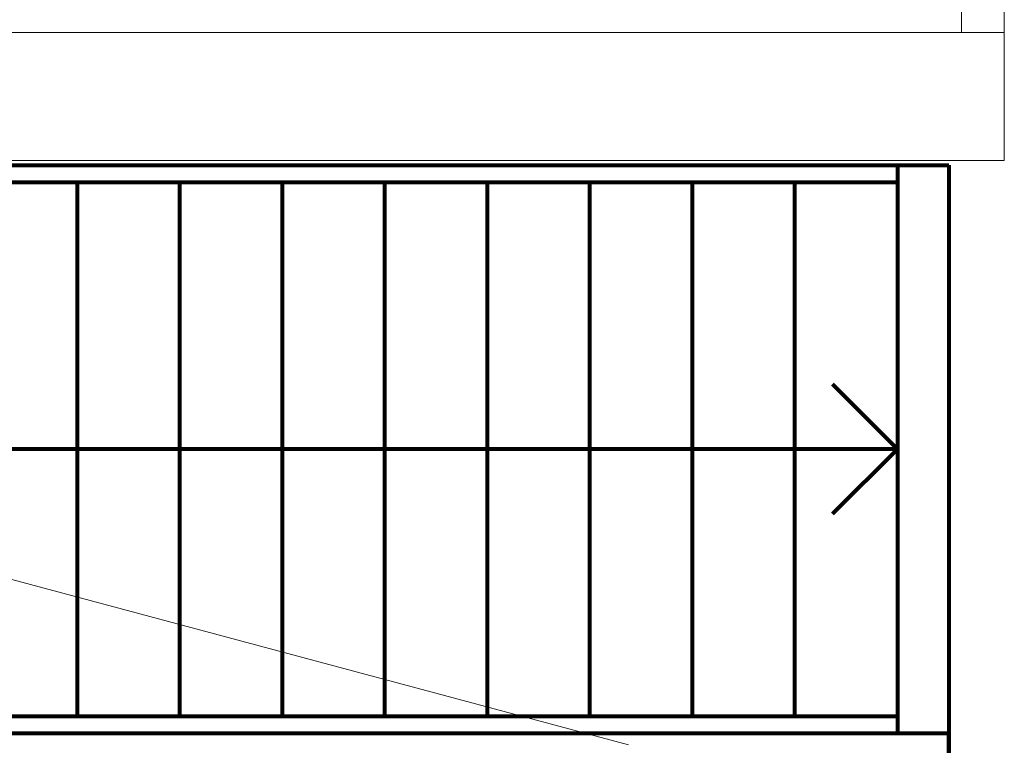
# Model space of a CAD drawing. Header units: millimetres. Extents: x -90830 to 24172, y -102460 to 73669.
# Tile 46 of 198: x -52546 to -50241, y 16052 to 17751. Entities that reach past the tile are written whole.
import ezdxf

# ---------------------------------------------------------------- set-up
doc = ezdxf.new("R2010")
doc.units = ezdxf.units.MM
for name, color, linetype, lineweight in [('Algemeen', 253, 'Continuous', 9), ('Algemeen01', 253, 'Continuous', 80), ('Standard', 253, 'Continuous', 9)]:
    doc.layers.add(name, color=color, linetype=linetype, lineweight=lineweight)

msp = doc.modelspace()

# ---------------------------------------------------------------- linework, layer by layer
at = {"layer": 'Algemeen'}
msp.add_line((-55039.8, 17103.5), (-51120.9, 16053.5), dxfattribs=at)
at = {"layer": 'Algemeen01'}
for p, q in [((-53813.6, 17410.8), (-50371, 17410.8)), ((-50491, 17410.8), (-50491, 16080.8)), ((-50371, 17410.8), (-50371, 16020.8)), ((-53802.9, 17370.8), (-50491, 17370.8)), ((-52411, 16120.8), (-52411, 17370.8)), ((-52171, 16120.8), (-52171, 17370.8)), ((-51931, 16120.8), (-51931, 17370.8)), ((-51691, 16120.8), (-51691, 17370.8)), ((-51451, 16120.8), (-51451, 17370.8)), ((-51211, 16120.8), (-51211, 17370.8)), ((-50971, 16120.8), (-50971, 17370.8)), ((-50731, 16120.8), (-50731, 17370.8)), ((-50491, 16745.8), (-50643, 16897.8)), ((-50491, 16745.8), (-53635.4, 16745.8)), ((-50491, 16745.8), (-50643, 16593.9)), ((-53467.9, 16120.8), (-50491, 16120.8)), ((-53457.2, 16080.8), (-50371, 16080.8)), ((-53457.2, 16080.8), (-52051, 16080.8)), ((-53457.2, 16080.8), (-52051, 16080.8)), ((-50371, 16020.8), (-50371, 16080.8))]:
    msp.add_line(p, q, dxfattribs=at)
at = {"layer": 'Standard'}
for p, q in [((-50340.9, 19531.5), (-50340.9, 17721.5)), ((-50240.9, 17721.5), (-50240.9, 19531.5)), ((-50240.9, 17721.5), (-55610.9, 17721.5)), ((-50340.9, 17721.5), (-50240.9, 17721.5)), ((-50240.9, 17421.5), (-50240.9, 17721.5)), ((-55610.9, 17421.5), (-50240.9, 17421.5))]:
    msp.add_line(p, q, dxfattribs=at)

doc.saveas('drawing.dxf')
